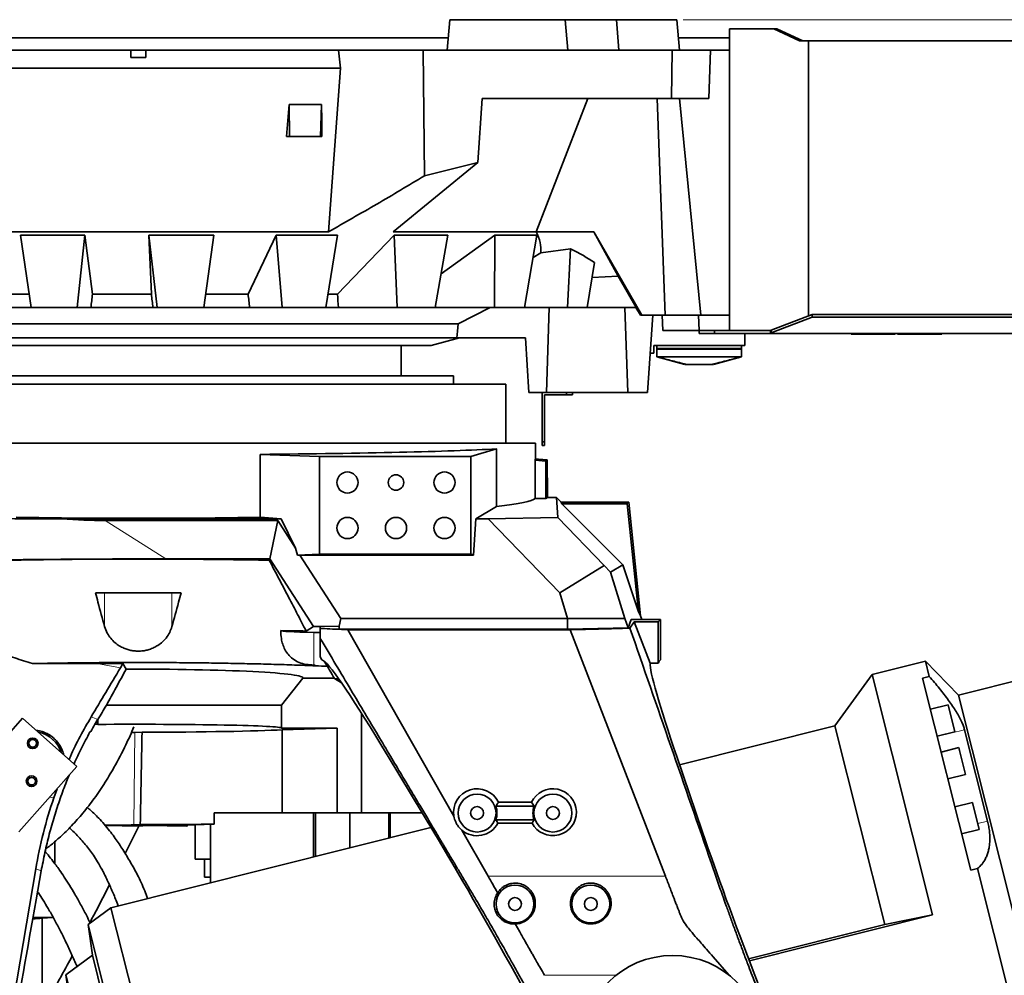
# Model space of a CAD drawing. Header units: millimetres. Extents: x 0 to 11920, y 0 to 8400.
# Tile 55 of 58: x 9025 to 9674, y 6852 to 7482. Entities that reach past the tile are written whole.
import ezdxf

# ---------------------------------------------------------------- set-up
doc = ezdxf.new("R2010")
doc.units = ezdxf.units.MM
doc.header["$LTSCALE"] = 20
doc.styles.add('SLDTEXTSTYLE0', font='TXT', dxfattribs={"width": 0.605})
doc.dimstyles.new('SLDDIMSTYLE0', dxfattribs={"dimtxt": 70, "dimasz": 70, "dimexe": 0, "dimexo": 0.0625, "dimgap": 17.5, "dimtad": 1, "dimdec": 1, "dimrnd": 1e-09, "dimzin": 12, "dimdsep": 46, "dimtxsty": 'SLDTEXTSTYLE0', "dimsah": 1, "dimcen": 0.09, "dimadec": 0, "dimazin": 3, "dimtfac": 1, "dimtofl": 0, "dimtmove": 0, "dimatfit": 3, "dimfxl": 1, "dimfrac": 2, "dimtolj": 1, "dimtzin": 12, "dimarcsym": 0})

# ---------------------------------------------------------------- blocks, each defined once
blk = doc.blocks.new('_D_5')
at = {"color": 7, "linetype": 'Continuous', "lineweight": 0}
for p, q in [((9462.32, 7482.36), (10205.2, 7482.36)), ((10175.2, 7482.36), (10175.2, 5111.36)), ((8991.25, 5111.36), (10205.2, 5111.36))]:
    blk.add_line(p, q, dxfattribs=at)
at = {"color": 7, "linetype": 'Continuous', "lineweight": 18}
for points in [[(10175.2, 7482.36), (10165.2, 7412.36), (10185.2, 7412.36)], [(10175.2, 5111.36), (10185.2, 5181.36), (10165.2, 5181.36)]]:
    blk.add_solid(points, dxfattribs=at)
at = {"color": 7, "linetype": 'Continuous', "lineweight": 18, "insert": (10084.96, 6189.92), "char_height": 70, "attachment_point": 1, "rotation": 90, "style": 'SLDTEXTSTYLE0'}
blk.add_mtext('2371', dxfattribs=at)

msp = doc.modelspace()

# ---------------------------------------------------------------- linework, layer by layer
at = {"color": 7, "linetype": 'Continuous', "lineweight": 35}
for p, q in [((9308.48, 7482.36), (9306.73, 7462.36)), ((9308.48, 7482.36), (9384.48, 7482.36)), ((9384.43, 7482.36), (9418.38, 7482.36)), ((9386.23, 7462.36), (9384.48, 7482.36)), ((9418.38, 7482.36), (9420.04, 7462.36)), ((9418.38, 7482.36), (9458.32, 7482.36)), ((9460.06, 7462.36), (9458.32, 7482.36)), ((9492.97, 7277.36), (9492.97, 7476.36)), ((9494.73, 7476.36), (9492.97, 7476.36)), ((9522.14, 7476.36), (9494.73, 7476.36)), ((9539.11, 7468.36), (9522.14, 7476.36)), ((9522.14, 7476.36), (9524.26, 7476.36)), ((9541.23, 7468.36), (9524.26, 7476.36)), ((8994.97, 7470.46), (9307.44, 7470.46)), ((9459.36, 7470.46), (9492.97, 7470.46)), ((9539.11, 7468.36), (9545.11, 7468.36)), ((9545.11, 7286.99), (9545.11, 7468.36)), ((9545.11, 7468.36), (9694.97, 7468.36)), ((9097.97, 7462.36), (8970.95, 7462.36)), ((9097.97, 7457.36), (9097.97, 7462.36)), ((9097.97, 7462.36), (9107.97, 7462.36)), ((9107.97, 7457.36), (9097.97, 7457.36)), ((9107.97, 7457.36), (9107.97, 7462.36)), ((9234.99, 7462.36), (9107.97, 7462.36)), ((9236.37, 7450.36), (9234.99, 7462.36)), ((9234.99, 7462.36), (9290.83, 7462.36)), ((9290.83, 7462.36), (9291.84, 7379.3)), ((9290.83, 7462.36), (9455.15, 7462.36)), ((9454.68, 7430.36), (9455.15, 7462.36)), ((9455.15, 7462.36), (9480.39, 7462.36)), ((9480.39, 7462.36), (9479.28, 7430.36)), ((9492.97, 7462.36), (9480.39, 7462.36)), ((9236.37, 7450.36), (8969.58, 7450.36)), ((9228.5, 7342.36), (9236.37, 7450.36)), ((9326.85, 7388.15), (9329.76, 7430.36)), ((9454.68, 7430.36), (9329.76, 7430.36)), ((9365.41, 7342.36), (9399.47, 7430.36)), ((9450.47, 7287.36), (9445.28, 7430.36)), ((9479.28, 7430.36), (9454.68, 7430.36)), ((9474.01, 7287.36), (9460.06, 7430.36)), ((9202.59, 7426.32), (9223.87, 7426.32)), ((9202.59, 7426.32), (9202.69, 7405.36)), ((9223.87, 7426.32), (9223.08, 7405.36)), ((9202.69, 7405.36), (9200.75, 7405.36)), ((9223.08, 7405.36), (9202.69, 7405.36)), ((9224.03, 7405.36), (9223.08, 7405.36)), ((9326.85, 7388.15), (9271.05, 7342.36)), ((9291.84, 7379.3), (9326.85, 7388.15)), ((9228.5, 7342.36), (8977.45, 7342.36)), ((9025.34, 7340.17), (9067.68, 7340.17)), ((9025.34, 7340.17), (9032.35, 7292.36)), ((9067.68, 7340.17), (9062.59, 7292.36)), ((9067.68, 7340.17), (9072.77, 7301.35)), ((9109.9, 7340.17), (9152.73, 7340.17)), ((9111.61, 7301.35), (9109.9, 7340.17)), ((9109.9, 7340.17), (9115.54, 7292.36)), ((9152.73, 7340.17), (9146.13, 7292.36)), ((9175.46, 7301.35), (9193.99, 7340.17)), ((9234.38, 7340.17), (9193.99, 7340.17)), ((9193.99, 7340.17), (9197.87, 7292.36)), ((9234.38, 7340.17), (9226.72, 7292.36)), ((9234.38, 7301.35), (9271.87, 7340.17)), ((9365.41, 7342.36), (9271.05, 7342.36)), ((9271.87, 7340.17), (9307.09, 7340.17)), ((9271.87, 7340.17), (9273.73, 7292.36)), ((9307.09, 7340.17), (9298.88, 7292.36)), ((9302.69, 7314.57), (9338.24, 7340.17)), ((9338.24, 7340.17), (9337.96, 7292.36)), ((9338.24, 7340.17), (9365.88, 7340.17)), ((9365.88, 7340.17), (9357.69, 7292.36)), ((9365.41, 7342.36), (9403.5, 7342.36)), ((9435.22, 7287.36), (9403.5, 7342.36)), ((9403.5, 7342.36), (9419.56, 7313.12)), ((9363.36, 7325.48), (9368.46, 7328.45)), ((9388.13, 7331.12), (9368.46, 7328.45)), ((9388.13, 7331.12), (9386.17, 7292.36)), ((9403.89, 7322.09), (9399.15, 7292.36)), ((9419.56, 7313.12), (9402.32, 7312.24)), ((9431.47, 7292.36), (9419.56, 7313.12)), ((9031.02, 7301.35), (9010.09, 7301.35)), ((9111.61, 7301.35), (9072.77, 7301.35)), ((9175.46, 7301.35), (9147.4, 7301.35)), ((9234.38, 7301.35), (9228.24, 7301.35)), ((9032.35, 7292.36), (9009.24, 7292.36)), ((9032.35, 7292.36), (9062.59, 7292.36)), ((9062.59, 7292.36), (9071.73, 7292.36)), ((9112.69, 7292.36), (9071.73, 7292.36)), ((9112.69, 7292.36), (9115.54, 7292.36)), ((9115.54, 7292.36), (9146.13, 7292.36)), ((9176.38, 7292.36), (9146.15, 7292.36)), ((9176.38, 7292.36), (9197.87, 7292.36)), ((9197.87, 7292.36), (9226.72, 7292.36)), ((9235.06, 7292.36), (9226.81, 7292.36)), ((9235.06, 7292.36), (9273.73, 7292.36)), ((9273.73, 7292.36), (9298.88, 7292.36)), ((9298.88, 7292.36), (9337.96, 7292.36)), ((9334.99, 7292.36), (9314.08, 7281.74)), ((9337.96, 7292.36), (9357.69, 7292.36)), ((9357.69, 7292.36), (9386.17, 7292.36)), ((9373.91, 7292.36), (9372.3, 7236.36)), ((9386.17, 7292.36), (9399.15, 7292.36)), ((9431.47, 7292.36), (9399.15, 7292.36)), ((9423.92, 7292.36), (9425.91, 7236.36)), ((9434.15, 7287.36), (9431.26, 7292.36)), ((9435.22, 7287.36), (9434.15, 7287.36)), ((9450.47, 7287.36), (9435.22, 7287.36)), ((9442.35, 7287.36), (9438.91, 7236.36)), ((9448.97, 7277.36), (9448.45, 7287.36)), ((9474.01, 7287.36), (9450.47, 7287.36)), ((9472.97, 7277.36), (9472.45, 7287.36)), ((9492.97, 7287.36), (9474.01, 7287.36)), ((9547.56, 7287.93), (9520.46, 7277.55)), ((9547.56, 7286.12), (9547.56, 7287.93)), ((9694.97, 7287.93), (9547.56, 7287.93)), ((9314.08, 7281.74), (8892.42, 7281.74)), ((9547.56, 7286.12), (9520.46, 7275.74)), ((9694.97, 7286.12), (9547.56, 7286.12)), ((9448.97, 7277.36), (9472.97, 7277.36)), ((9472.97, 7275.36), (9472.97, 7277.36)), ((9482.97, 7277.36), (9472.97, 7277.36)), ((9482.97, 7275.36), (9472.97, 7275.36)), ((9482.97, 7275.36), (9482.97, 7277.36)), ((9519.97, 7277.36), (9482.97, 7277.36)), ((9519.97, 7275.36), (9482.97, 7275.36)), ((9502.97, 7267.36), (9502.97, 7275.36)), ((9520.46, 7277.55), (9519.97, 7277.36)), ((9519.97, 7275.36), (9519.97, 7277.36)), ((9519.97, 7275.36), (9520.22, 7275.36)), ((9734.97, 7275.36), (9520.22, 7275.36)), ((9520.46, 7277.55), (9520.46, 7275.74)), ((9573.14, 7274.86), (9573.14, 7275.36)), ((9596.76, 7274.86), (9573.14, 7274.86)), ((9596.76, 7274.86), (9596.76, 7275.36)), ((9602.23, 7274.86), (9596.76, 7274.86)), ((9602.23, 7274.86), (9602.23, 7275.36)), ((9603.72, 7274.86), (9603.72, 7275.36)), ((9633.1, 7274.86), (9603.72, 7274.86)), ((9633.1, 7274.86), (9633.1, 7275.36)), ((9313.01, 7272.36), (8890.97, 7272.36)), ((9296.2, 7267.36), (9314.97, 7272.36)), ((9358.45, 7272.36), (9313.01, 7272.36)), ((9358.45, 7272.36), (9360.57, 7236.36)), ((8909.74, 7267.36), (9296.2, 7267.36)), ((9276.47, 7247.46), (9276.47, 7267.36)), ((9442.97, 7262.36), (9440.66, 7262.36)), ((9502.97, 7267.36), (9442.97, 7267.36)), ((9442.97, 7267.36), (9442.97, 7262.36)), ((9444.97, 7267.36), (9444.97, 7265.36)), ((9445.11, 7265.36), (9444.97, 7264.86)), ((9444.97, 7265.36), (9500.97, 7265.36)), ((9444.97, 7264.86), (9444.97, 7259.86)), ((9500.97, 7264.86), (9444.97, 7264.86)), ((9500.84, 7265.36), (9500.97, 7264.86)), ((9500.97, 7267.36), (9500.97, 7265.36)), ((9500.97, 7264.86), (9500.97, 7259.86)), ((9444.97, 7259.86), (9463.47, 7254.86)), ((9500.97, 7259.86), (9444.97, 7259.86)), ((9463.73, 7254.86), (9465.07, 7254.86)), ((9470.8, 7254.86), (9465.07, 7254.86)), ((9475.15, 7254.86), (9470.8, 7254.86)), ((9475.15, 7254.86), (9480.87, 7254.86)), ((9482.22, 7254.86), (9480.87, 7254.86)), ((9482.47, 7254.86), (9500.97, 7259.86)), ((9345.47, 7241.96), (8860.47, 7241.96)), ((9310.97, 7247.46), (8894.97, 7247.46)), ((9310.97, 7241.96), (9310.97, 7247.46)), ((9345.47, 7202.96), (9345.47, 7241.96)), ((9360.57, 7236.36), (9372.3, 7236.36)), ((9369.47, 7236.36), (9369.47, 7203.86)), ((9372.3, 7236.36), (9425.91, 7236.36)), ((9385.47, 7234.86), (9385.47, 7236.36)), ((9389.47, 7236.36), (9389.47, 7234.86)), ((9425.91, 7236.36), (9438.91, 7236.36)), ((9370.97, 7234.86), (9370.97, 7203.86)), ((9385.47, 7234.86), (9370.97, 7234.86)), ((9389.47, 7234.86), (9385.47, 7234.86)), ((8840.97, 7202.96), (9364.97, 7202.96)), ((9364.97, 7192.61), (9364.97, 7202.96)), ((9369.47, 7203.86), (9370.97, 7203.86)), ((9369.47, 7201.36), (9369.47, 7203.86)), ((9370.97, 7203.86), (9370.97, 7201.36)), ((9322.41, 7194.1), (9339.18, 7199.11)), ((9339.18, 7199.11), (9339.18, 7161.12)), ((9370.97, 7201.36), (9369.47, 7201.36)), ((9183.49, 7195.55), (9222.47, 7194.1)), ((9183.49, 7154), (9183.49, 7195.55)), ((9322.41, 7194.1), (9222.47, 7194.1)), ((9222.47, 7194.1), (9222.47, 7129.79)), ((9322.41, 7129.79), (9322.41, 7194.1)), ((9364.7, 7166.43), (9364.7, 7191.72)), ((9371.92, 7191.08), (9364.7, 7191.72)), ((9372.76, 7191.85), (9366.97, 7192.35)), ((9371.92, 7191.08), (9372.76, 7191.85)), ((9371.92, 7166.43), (9371.92, 7191.08)), ((9372.76, 7179.96), (9372.76, 7191.85)), ((9372.97, 7179.96), (9372.76, 7179.96)), ((9372.97, 7167.06), (9372.97, 7179.96)), ((9371.92, 7166.43), (9364.7, 7166.43)), ((9371.92, 7166.43), (9372.97, 7167.06)), ((9378.88, 7167.06), (9372.97, 7167.06)), ((9381.97, 7163.96), (9378.88, 7167.06)), ((9379.64, 7153.8), (9378.88, 7167.06)), ((9381.97, 7163.96), (9382.43, 7162.91)), ((9426.47, 7163.96), (9381.97, 7163.96)), ((9425.52, 7162.91), (9426.47, 7163.96)), ((9434.35, 7088.96), (9426.47, 7163.96)), ((9339.18, 7161.12), (9325.56, 7152.96)), ((9422.61, 7122.74), (9382.43, 7162.91)), ((9425.52, 7162.91), (9382.43, 7162.91)), ((9433.01, 7091.64), (9425.52, 7162.91)), ((9052.25, 7152.96), (9197.27, 7152.96)), ((9081.12, 7151.88), (9194.99, 7151.88)), ((9197.27, 7152.96), (9183.49, 7154)), ((9194.99, 7151.88), (9189.84, 7126.58)), ((9206.77, 7133.57), (9194.99, 7151.88)), ((9206.77, 7133.57), (9197.27, 7152.96)), ((9325.56, 7152.96), (9324.1, 7129.12)), ((9325.56, 7152.96), (9333.79, 7152.96)), ((9333.79, 7152.96), (9379.64, 7153.8)), ((9381, 7104.07), (9333.79, 7152.96)), ((9379.64, 7153.8), (9410.2, 7122.15)), ((9206.77, 7133.57), (9208.03, 7129.07)), ((9189.84, 7126.58), (9121.08, 7126.58)), ((9189.84, 7126.58), (9189.33, 7125.67)), ((9218.63, 7081.85), (9189.84, 7126.58)), ((9208.03, 7129.07), (9222.47, 7129.79)), ((9208.03, 7129.07), (9209.64, 7129.12)), ((9209.64, 7129.12), (9236.58, 7087.26)), ((9209.64, 7129.12), (9324.1, 7129.12)), ((9222.47, 7129.79), (9322.41, 7129.79)), ((9322.41, 7129.79), (9324.1, 7129.12)), ((9381, 7104.07), (9410.2, 7122.15)), ((9410.2, 7122.15), (9414.52, 7117.74)), ((9414.52, 7117.74), (9422.61, 7122.74)), ((9433.01, 7091.64), (9422.61, 7122.74)), ((9414.52, 7117.74), (9423.93, 7087.26)), ((9131.18, 7104.26), (9074.77, 7104.26)), ((9386.19, 7087.26), (9381, 7104.07)), ((9236.58, 7087.26), (9235.55, 7082.21)), ((9236.58, 7087.26), (9386.19, 7087.26)), ((9386.19, 7080.2), (9386.19, 7087.26)), ((9423.93, 7087.26), (9386.19, 7087.26)), ((9423.93, 7087.26), (9426.02, 7081.12)), ((9426.02, 7081.12), (9428.02, 7086.54)), ((9447.47, 7086.54), (9428.02, 7086.54)), ((9433.01, 7091.64), (9434.35, 7088.96)), ((9435.16, 7086.54), (9434.35, 7088.96)), ((9447.47, 7086.54), (9445.9, 7084.96)), ((9447.47, 7086.54), (9447.47, 7059.85)), ((9218.63, 7081.85), (9213.65, 7078.97)), ((9222.97, 7081.94), (9218.63, 7081.85)), ((9235.55, 7082.21), (9222.97, 7081.94)), ((9222.97, 7081.94), (9222.97, 7080.74)), ((9235.55, 7080.2), (9222.97, 7080.74)), ((9222.97, 7080.67), (9222.97, 7074.14)), ((9235.55, 7080.2), (9235.55, 7082.21)), ((9386.19, 7080.2), (9235.55, 7080.2)), ((9311.21, 6956.79), (9241.27, 7079.85)), ((9387.95, 7079.85), (9241.27, 7079.85)), ((9386.19, 7080.2), (9426.02, 7081.12)), ((9387.95, 7079.85), (9449.18, 6921.17)), ((9430.09, 7084.96), (9427.27, 7080.85)), ((9430.09, 7084.96), (9440.58, 7057.77)), ((9445.9, 7084.96), (9430.09, 7084.96)), ((9445.9, 7084.96), (9445.9, 7057.77)), ((9836.46, 7085.11), (9643.91, 7036.75)), ((9222.97, 7061.9), (9222.97, 7074.14)), ((9224.11, 7059.85), (9222.97, 7061.9)), ((9225.61, 7058.97), (9224.11, 7059.85)), ((9447.47, 7059.85), (9446.59, 7058.97)), ((9092.89, 7057.49), (9075.74, 7057.48)), ((9092.89, 7057.49), (9091.17, 7054.63)), ((9094.98, 7053.78), (9092.89, 7057.49)), ((9218.88, 7056.52), (9219.76, 7056.52)), ((9219.76, 7056.52), (9219.72, 7056.01)), ((9219.72, 7056.01), (9219.76, 7056.05)), ((9219.76, 7056.05), (9219.76, 7056.52)), ((9445.9, 7057.77), (9440.58, 7057.77)), ((9622.21, 7059.14), (9587.14, 7050.33)), ((9643.91, 7036.75), (9622.21, 7059.14)), ((9624.77, 7048.96), (9622.21, 7059.14)), ((9197.47, 7029.96), (9211.56, 7047.86)), ((9211.56, 7047.86), (9232.24, 7047.86)), ((9237, 7044.85), (9232.42, 7047.55)), ((9587.14, 7050.33), (9562.51, 7016.3)), ((9626.97, 6891.75), (9587.14, 7050.33)), ((9620.31, 7047.84), (9624.77, 7048.96)), ((9620.31, 7047.84), (9652.12, 6921.17)), ((9731.12, 6689.53), (9643.91, 7036.75)), ((9081.94, 7029.96), (9197.47, 7029.96)), ((9197.47, 7014.96), (9197.47, 7029.96)), ((9637.1, 7030.26), (9625.46, 7027.34)), ((9641.55, 7012.54), (9637.1, 7030.26)), ((9026.71, 7021.47), (8988.33, 6978.35)), ((9062.56, 6989.56), (9026.71, 7021.47)), ((9250.29, 7024.6), (9250.29, 6958.96)), ((9076.11, 7017.43), (9074.36, 7017.4)), ((9076.32, 7020.46), (9076.11, 7020.46)), ((9076.11, 7017.43), (9076.11, 7020.46)), ((9076.32, 7017.34), (9076.11, 7017.43)), ((9076.38, 7020.56), (9076.32, 7020.46)), ((9076.32, 7017.34), (9076.32, 7020.46)), ((9234.22, 7014.96), (9197.47, 7014.96)), ((9234.22, 7014.96), (9197.93, 7013.79)), ((9234.22, 7014.96), (9234.22, 6958.96)), ((9562.51, 7016.3), (9460.07, 6990.57)), ((9595.41, 6885.34), (9562.51, 7016.3)), ((9105.46, 7012.22), (9100.77, 7012.04)), ((9197.93, 7013.79), (9197.93, 6958.96)), ((9629.91, 7009.62), (9641.55, 7012.54)), ((9648.03, 7013.82), (9663.16, 6953.58)), ((9644.19, 7002.02), (9632.55, 6999.1)), ((9644.65, 7000.2), (9644.19, 7002.02)), ((9297.9, 6946.25), (9267.8, 6996.19)), ((9458.16, 6996.19), (9475.16, 6946.25)), ((9648.64, 6984.3), (9644.65, 7000.2)), ((9062.56, 6989.56), (9024.18, 6946.44)), ((9637, 6981.38), (9648.64, 6984.3)), ((9049.44, 6974.82), (9047.26, 6968.94)), ((9364.14, 6963.35), (9338.81, 6963.35)), ((9340.51, 6965.96), (9362.43, 6965.96)), ((9653.29, 6965.79), (9641.65, 6962.87)), ((9657.74, 6948.07), (9653.29, 6965.79)), ((9153.06, 6958.96), (9184.57, 6958.96)), ((9153.06, 6958.96), (9153.06, 6951.55)), ((9184.57, 6958.96), (9197.93, 6958.96)), ((9197.93, 6958.96), (9234.22, 6958.96)), ((9218.56, 6929.91), (9218.56, 6958.96)), ((9219.81, 6958.96), (9219.81, 6930.22)), ((9234.22, 6958.96), (9250.29, 6958.96)), ((9242.53, 6958.96), (9242.53, 6935.93)), ((9250.29, 6958.96), (9290.24, 6958.96)), ((9268.18, 6942.37), (9268.18, 6958.96)), ((9269.19, 6942.62), (9269.19, 6958.96)), ((9081.17, 6950.68), (9103.32, 6950.1)), ((9296.02, 6949.36), (9084.98, 6896.35)), ((9103.32, 6950.1), (9094.37, 6932.14)), ((9100.11, 6951.06), (9104.33, 6951.22)), ((9103.32, 6950.1), (9108.88, 6950.72)), ((9108.88, 6950.72), (9135.24, 6950.16)), ((9133.64, 6950.55), (9135.24, 6950.16)), ((9135.24, 6950.16), (9135.24, 6950.9)), ((9153.06, 6951.55), (9140.16, 6951.13)), ((9140.42, 6951.14), (9140.42, 6928.46)), ((9150.59, 6912.83), (9150.59, 6951.47)), ((9338.81, 6954.35), (9364.14, 6954.35)), ((9362.75, 6952.25), (9340.2, 6952.25)), ((9333.67, 6917.28), (9316.41, 6947.64)), ((9646.1, 6945.15), (9657.74, 6948.07)), ((9047.9, 6925.53), (9047.9, 6940)), ((9150.59, 6928.46), (9140.42, 6928.46)), ((9146.57, 6928.46), (9146.57, 6916.46)), ((9035.37, 6922), (9019.27, 6826.82)), ((9333.72, 6917.19), (9333.67, 6917.28)), ((9449.18, 6921.17), (9450.7, 6917.23)), ((9450.7, 6917.23), (9450.71, 6917.19)), ((9656.59, 6922.29), (9652.12, 6921.17)), ((9688.21, 6796.39), (9656.59, 6922.29)), ((9150.59, 6916.46), (9146.57, 6916.46)), ((9084.98, 6896.35), (9069.88, 6885.34)), ((9172.2, 6549.14), (9084.98, 6896.35)), ((9626.97, 6891.75), (9506.05, 6861.38)), ((9595.41, 6885.34), (9626.97, 6891.75)), ((9033.53, 6889.96), (9046.88, 6889.96)), ((9039.66, 6889.39), (9046.92, 6889.9)), ((9039.66, 6828.8), (9039.66, 6889.39)), ((9069.88, 6885.34), (9072.78, 6864.98)), ((9153.69, 6551.71), (9069.88, 6885.34)), ((9351.61, 6885.72), (9354.63, 6880.41)), ((9505.52, 6862.76), (9595.41, 6885.34)), ((9072.78, 6864.98), (9055.17, 6852.14)), ((9146.62, 6571.03), (9072.78, 6864.98)), ((9492.62, 6852.02), (9482.22, 6863.95)), ((9055.17, 6852.14), (9060.04, 6817.92)), ((9125.03, 6574.02), (9055.17, 6852.14)), ((9492.77, 6851.85), (9492.62, 6852.02)), ((9396.42, 6772.12), (9352.23, 6851.85)), ((9370.86, 6851.85), (9370.9, 6851.78)), ((9509.71, 6851.85), (9518.46, 6829.16))]:
    msp.add_line(p, q, dxfattribs=at)
at = {"color": 8, "linetype": 'Continuous', "lineweight": 18}
for p, q in [((9081.12, 7151.88), (9121.08, 7126.58)), ((9080.76, 7081.88), (9080.76, 7104.26)), ((9125.19, 7081.88), (9125.19, 7104.26)), ((9218.88, 7056.52), (9218.88, 7078.07)), ((9075.74, 7057.48), (9091.17, 7054.63)), ((9071.87, 7022.27), (9076.38, 7020.56)), ((9100.77, 7012.04), (9100.11, 6951.06)), ((9648.03, 7013.82), (9629.99, 7009.29)), ((9047.26, 6968.94), (9044.64, 6969.42)), ((9069.7, 6962.24), (9069.71, 6963.08)), ((9133.64, 6950.55), (9133.64, 6950.72)), ((9663.16, 6953.58), (9656.76, 6951.98)), ((9038.96, 6920.63), (9035.37, 6922)), ((9336.03, 6917.19), (9333.72, 6917.19)), ((9423.43, 6917.19), (9336.03, 6917.19)), ((9450.71, 6917.19), (9423.43, 6917.19)), ((9418.17, 6851.85), (9370.86, 6851.85))]:
    msp.add_line(p, q, dxfattribs=at)
at = {"color": 7, "linetype": 'Continuous', "lineweight": 35, "flags": 128}
for points in [[(9200.75, 7405.36), (9201.67, 7415.84), (9202.59, 7426.32)], [(9223.87, 7426.32), (9223.95, 7415.84), (9224.03, 7405.36)], [(9314.08, 7281.74), (9313.53, 7276.93), (9313.01, 7272.36)]]:
    msp.add_lwpolyline(points, dxfattribs=at)
at = {"color": 7, "linetype": 'Continuous', "lineweight": 35}
for centre, radius in [((9240.97, 7176.96), 7), ((9304.97, 7176.96), 7), ((9272.97, 7176.96), 5.1), ((9240.97, 7146.96), 7), ((9272.97, 7146.96), 7), ((9304.97, 7146.96), 7), ((9033.34, 7004.86), 3.5), ((9033.34, 7004.86), 2.5), ((9032.61, 6979.87), 3.5), ((9032.61, 6979.87), 2.5), ((9326.47, 6958.85), 12.5), ((9376.47, 6958.85), 12.5), ((9326.47, 6958.85), 4.25), ((9376.47, 6958.85), 4.25), ((9351.47, 6898.85), 12.5), ((9401.47, 6898.85), 12.5), ((9351.47, 6898.85), 4.25), ((9401.47, 6898.85), 4.25), ((9455.47, 6804.85), 60)]:
    msp.add_circle(centre, radius, dxfattribs=at)
for centre, radius, start, end in [((9032.97, 6992.36), 20.26, 18.48911, 78.17033), ((9326.47, 6958.85), 13.13, 339.95516, 20.04484), ((9376.47, 6958.85), 13.13, 159.95516, 200.04484)]:
    msp.add_arc(centre, radius, start, end, dxfattribs=at)
for centre, major_axis, ratio, start_param, end_param in [((9102.97, 7330.61), (265.6, 0), 0.287914, 6.254863, 6.437459), ((9102.97, 7294.82), (320.15, 0), 0.249445, 0.348431, 0.471899), ((9231.13, 8344.55), (300.32, 2465.12), 0.013808, 2.009432, 2.01346), ((8973.88, 8344.55), (-302.45, 2465.13), 0.004295, 4.270881, 4.274909), ((8979.59, 8344.55), (-289.37, 2465.11), 0.03248, 4.267595, 4.271623), ((8993.71, 8344.55), (-256.87, 2465.08), 0.058617, 4.2653, 4.269327), ((9102.97, 7202.08), (262, 0), 0.026186, 5.024745, 5.835702), ((9102.97, 7215.67), (261.99, -23.1), 0.087151, 6.245051, 6.285165), ((9366.97, 7192.57), (2.5, -0.22), 0.087151, 3.789931, 4.720072), ((9102.97, 7167.06), (262, 0), 0.052408, 5.835702, 6.237368), ((9067.88, 7160.26), (261.96, -0.32), 0.027981, 4.495402, 4.652689), ((9102.97, 7167.06), (262, 0), 0.052408, 4.400033, 5.024745), ((8765.35, 7351.83), (407.64, -167.02), 0.269623, 5.597188, 5.701173), ((9132.67, 7119.24), (261.96, -0.32), 0.027981, 1.61508, 2.154108), ((9250.97, 7079.21), (54, 0), 0.026186, 3.140691, 4.075898), ((9102.97, 7073.96), (195, 0), 0.026186, 0.907505, 0.934305), ((9193.32, 7039.67), (1871.15, -0.92), 0.00951, 1.633678, 1.656451), ((9112.01, 7054.71), (187.29, 311.06), 0.049067, 1.600596, 1.704757), ((9102.97, 7048.1), (108.67, 0), 0.052452, 6.241946, 7.927595), ((9102.97, 7047.86), (195, 0), 0.052408, 0.876929, 0.928679), ((9319.18, 6889.2), (-94.46, 169.94), 0.045807, 5.367612, 6.20537), ((9102.91, 7299.47), (-212.78, 384.91), 0.025354, 2.232246, 2.270182), ((9506.87, 6889.2), (-65.77, 169.97), 0.048877, 0.110733, 0.871208), ((9447.05, 6889.2), (0, 170), 0.052408, 0.05236, 0.129643), ((9102.91, 7038.69), (213, 0), 0.052408, 0.900727, 0.917245), ((9102.97, 7055.59), (94.4, 157.55), 0.026938, 1.750308, 1.811114), ((9326.58, 6868.76), (50.75, 295.99), 0.971424, 1.217575, 1.236044), ((9326.58, 6868.76), (50.75, 295.99), 0.971424, 1.205795, 1.217575), ((9102.97, 7014.96), (94.5, 0), 0.026186, 0, 1.856687), ((9171.85, 6927.36), (446.1, 137.55), 0.240406, 1.72264, 1.724084), ((9084.38, 7012.34), (20, 0), 0.026179, 5.495954, 5.672237), ((9102.97, 2868.02), (86.03, 6992.46), 0.00861, 0.936537, 0.947326), ((9102.97, 7014.96), (105, 0), 0.026186, 4.73605, 5.842125), ((9326.47, 6959.42), (0, 15.5), 0.999326, 5.147987, 8.024471), ((9376.47, 6959.42), (0, 15.5), 0.999326, 2.052032, 7.418384), ((9330.74, 6867.19), (-161.07, 256.7), 0.984106, 0.673604, 0.834928), ((9083.72, 6951.36), (20, 0), 0.026179, 4.576657, 5.672237), ((9102.97, 6953.96), (105, 0), 0.026186, 4.725261, 5.209625), ((9163.48, 6950.64), (30, 0), 0.026186, 2.460914, 3.246312), ((9326.47, 6959.42), (0, 15.5), 0.999326, 2.434549, 4.231153), ((9343.24, 6851.85), (-83.35, 149.95), 0.045807, 4.686933, 5.367612), ((9518.13, 6851.85), (-58.03, 149.97), 0.048877, 0.871208, 1.551887), ((9102.97, 7242.6), (104.86, 568.26), 0.00951, 2.174893, 2.612408), ((9102.97, 6883.53), (105, 0), 0.069927, 2.218072, 2.295582)]:
    msp.add_ellipse(centre, major_axis=major_axis, ratio=ratio, start_param=start_param, end_param=end_param, dxfattribs=at)
for points, knots in [([(9228.5, 7342.36), (9239.09, 7348.43), (9260.27, 7360.57), (9281.32, 7373.05), (9291.84, 7379.3)], [0, 0, 0, 0, 0.49998, 1, 1, 1, 1]), ([(9520.46, 7275.74), (9520.42, 7275.68), (9520.34, 7275.55), (9520.26, 7275.43), (9520.22, 7275.36)], [0, 0, 0, 0, 0.502645, 1, 1, 1, 1]), ([(9444.97, 7259.86), (9448.03, 7259.09), (9454.14, 7257.54), (9460.84, 7255.8), (9464.49, 7254.99), (9465.07, 7254.86)], [0, 0, 0, 0, 0.456487, 0.912979, 1, 1, 1, 1]), ([(9500.97, 7259.86), (9497.92, 7259.09), (9491.8, 7257.54), (9485.11, 7255.8), (9481.46, 7254.99), (9480.87, 7254.86)], [0, 0, 0, 0, 0.456487, 0.912979, 1, 1, 1, 1]), ([(8988.47, 7125.03), (8991.47, 7125.11), (8997.48, 7125.26), (9006.72, 7125.47), (9016.11, 7125.66), (9025.73, 7125.83), (9035.53, 7125.98), (9045.53, 7126.12), (9055.64, 7126.23), (9065.92, 7126.32), (9076.33, 7126.39), (9086.88, 7126.43), (9097.48, 7126.46), (9108.19, 7126.46), (9118.97, 7126.43), (9129.82, 7126.39), (9140.66, 7126.31), (9151.07, 7126.22), (9161.03, 7126.11), (9170.55, 7125.98), (9180.01, 7125.84), (9186.22, 7125.72), (9189.33, 7125.67)], [0, 0, 0, 0, 0.048436, 0.096947, 0.1456855, 0.1945004, 0.2441881, 0.2939569, 0.3439716, 0.3940689, 0.4450697, 0.4961581, 0.5475128, 0.5989569, 0.6514275, 0.7039935, 0.7568497, 0.8098035, 0.8571757, 0.9046181, 0.9522733, 1, 1, 1, 1]), ([(9189.33, 7125.67), (9191.55, 7121.49), (9195.99, 7113.13), (9202.23, 7101.21), (9208.18, 7089.73), (9211.83, 7082.56), (9213.65, 7078.97)], [0, 0, 0, 0, 0.248877, 0.498184, 0.748851, 1, 1, 1, 1]), ([(9080.76, 7081.88), (9079.29, 7087.19), (9077.26, 7094.51), (9075.31, 7102.15), (9074.77, 7104.26)], [0, 0, 0, 0, 0.724381, 1, 1, 1, 1]), ([(9131.18, 7104.26), (9130.64, 7102.15), (9128.69, 7094.51), (9126.66, 7087.19), (9125.19, 7081.88)], [0, 0, 0, 0, 0.275619, 1, 1, 1, 1]), ([(9125.19, 7081.88), (9124.75, 7080.59), (9123.85, 7077.99), (9121.65, 7074.61), (9118.99, 7071.74), (9116.26, 7069.62), (9113.3, 7067.96), (9110.44, 7066.82), (9107.49, 7066.07), (9104.59, 7065.7), (9101.62, 7065.68), (9098.74, 7066.02), (9096, 7066.68), (9093.19, 7067.71), (9090.35, 7069.19), (9087.36, 7071.37), (9084.66, 7074.14), (9082.22, 7077.72), (9081.28, 7080.4), (9080.76, 7081.88)], [0, 0, 0, 0, 0.082483, 0.166904, 0.229566, 0.293697, 0.342758, 0.393083, 0.434624, 0.477326, 0.518896, 0.561782, 0.601839, 0.642847, 0.697857, 0.754451, 0.828665, 0.904981, 1, 1, 1, 1]), ([(9241.27, 7079.85), (9238.48, 7079.98), (9233.34, 7080.2), (9227.25, 7080.48), (9223.95, 7080.62), (9222.97, 7080.67)], [0, 0, 0, 0, 0.455791, 0.838247, 1, 1, 1, 1]), ([(9427.27, 7080.85), (9424.06, 7080.76), (9417.63, 7080.57), (9407.83, 7080.31), (9397.95, 7080.07), (9391.28, 7079.93), (9387.95, 7079.85)], [0, 0, 0, 0, 0.252916, 0.505831, 0.752755, 1, 1, 1, 1]), ([(9514.2, 6835.42), (9512.67, 6839.36), (9509.63, 6847.23), (9505.56, 6857.81), (9502.04, 6867.08), (9499.06, 6875.03), (9496.18, 6882.81), (9493.41, 6890.4), (9490.77, 6897.74), (9487.82, 6906.09), (9484.64, 6915.26), (9464.48, 6973.58), (9445.27, 7028.95), (9427.27, 7080.85)], [0, 0, 0, 0, 0.042237, 0.084441, 0.113133, 0.141866, 0.170554, 0.198936, 0.227362, 0.255743, 0.299661, 0.3436, 1, 1, 1, 1]), ([(9196.97, 7079.21), (9199.8, 7079.17), (9205.46, 7079.1), (9210.92, 7079.02), (9213.65, 7078.97)], [0, 0, 0, 0, 0.499516, 1, 1, 1, 1]), ([(9196.97, 7079.21), (9197.05, 7077.44), (9197.17, 7074.3), (9198.19, 7070.16), (9199.63, 7066.67), (9201.8, 7063.36), (9204.87, 7060.42), (9208.9, 7058.17), (9213.58, 7056.79), (9217.11, 7056.61), (9218.88, 7056.52)], [0, 0, 0, 0, 0.149775, 0.264371, 0.379204, 0.493643, 0.626975, 0.760161, 0.88011, 1, 1, 1, 1]), ([(9222.97, 7074.14), (9226.44, 7068.32), (9233.19, 7057), (9243.03, 7040.5), (9252.29, 7024.98), (9260.97, 7010.42), (9269.07, 6996.82), (9276.33, 6984.65), (9282.79, 6973.81), (9288.49, 6964.25), (9293.22, 6956.32), (9297.06, 6949.89), (9299.36, 6946.03), (9300.8, 6943.61), (9301.44, 6942.53), (9302.08, 6941.47), (9302.7, 6940.42), (9303.32, 6939.39), (9303.92, 6938.38), (9305.75, 6935.32), (9308.8, 6930.2), (9313.04, 6923.09), (9317.37, 6915.82), (9321.63, 6908.69), (9326.35, 6900.73), (9331.55, 6891.83), (9337.35, 6881.78), (9343.27, 6871.39), (9348.7, 6861.75), (9353.55, 6853.04), (9357.98, 6845.04), (9362.94, 6836.1), (9366.66, 6829.38), (9369, 6825.17), (9369.57, 6824.13), (9370.15, 6823.1), (9370.72, 6822.06), (9371.3, 6821.02), (9371.87, 6819.98), (9372.45, 6818.95), (9372.98, 6817.99), (9373.57, 6816.92), (9374.36, 6815.5), (9375.52, 6813.4), (9377.08, 6810.59), (9378.48, 6808.05), (9379.63, 6805.99), (9380.41, 6804.59), (9381.22, 6803.11), (9382.08, 6801.56), (9382.99, 6799.93), (9383.93, 6798.23), (9388.53, 6789.92), (9392.82, 6782.18), (9396.78, 6775.04)], [0, 0, 0, 0, 0.062209, 0.120973, 0.176292, 0.228165, 0.276592, 0.321575, 0.358309, 0.392376, 0.423774, 0.443036, 0.461135, 0.465038, 0.468883, 0.472669, 0.476397, 0.480066, 0.483676, 0.487228, 0.512786, 0.538343, 0.563254, 0.590392, 0.614926, 0.646691, 0.678588, 0.710811, 0.742984, 0.766155, 0.789278, 0.814912, 0.846582, 0.849693, 0.852803, 0.855914, 0.859024, 0.862135, 0.865245, 0.868356, 0.871466, 0.873885, 0.877907, 0.884317, 0.89274, 0.903174, 0.907141, 0.911336, 0.915759, 0.92041, 0.92529, 0.930397, 0.935733, 1, 1, 1, 1]), ([(9009.9, 7065.47), (9013.74, 7064.01), (9021.44, 7061.1), (9029.31, 7058.68), (9033.25, 7057.47)], [0, 0, 0, 0, 0.4995452, 1, 1, 1, 1]), ([(9033.25, 7057.47), (9033.32, 7057.48), (9037.67, 7057.57), (9046.44, 7057.74), (9059.9, 7057.93), (9073.75, 7058.08), (9088.22, 7058.17), (9103.18, 7058.2), (9118.63, 7058.17), (9134.15, 7058.06), (9149.41, 7057.89), (9164.24, 7057.65), (9178.59, 7057.35), (9192.58, 7056.99), (9203.99, 7056.62), (9212.99, 7056.29), (9217.47, 7056.1), (9219.72, 7056.01)], [0, 0, 0, 0, 0.0011878, 0.071109, 0.1414282, 0.2129913, 0.2849814, 0.3621149, 0.4397843, 0.5191437, 0.599087, 0.6762034, 0.7538547, 0.8331923, 0.9131122, 0.9565089, 1, 1, 1, 1]), ([(9081.94, 7029.96), (9084.07, 7033.87), (9088.33, 7041.69), (9092.76, 7049.75), (9094.98, 7053.78)], [0, 0, 0, 0, 0.499772, 1, 1, 1, 1]), ([(9624.77, 7048.96), (9625.9, 7047.64), (9628.18, 7045), (9631.45, 7041.04), (9634.58, 7037.09), (9637.5, 7033.2), (9640.16, 7029.43), (9642.53, 7025.77), (9644.6, 7022.22), (9646.19, 7019.03), (9647.35, 7016.21), (9647.8, 7014.62), (9648.03, 7013.82)], [0, 0, 0, 0, 0.101308, 0.202608, 0.306474, 0.410326, 0.511816, 0.613291, 0.718777, 0.824247, 0.911743, 1, 1, 1, 1]), ([(9071.87, 7022.27), (9069.44, 7018.01), (9064.57, 7009.46), (9059.8, 7000.04), (9057.61, 6994.9), (9057.32, 6994.22)], [0, 0, 0, 0, 0.463725, 0.929483, 1, 1, 1, 1]), ([(9041.95, 6935.18), (9042.91, 6935.9), (9045.92, 6938.18), (9051.34, 6942.87), (9058.32, 6949.58), (9065.8, 6957.88), (9073.23, 6967.35), (9080.37, 6977.77), (9087.7, 6989.97), (9094.39, 7002.6), (9098.41, 7011.74), (9100.14, 7015.67)], [0, 0, 0, 0, 0.0357527, 0.1127216, 0.2138733, 0.3248999, 0.4462623, 0.5734261, 0.7017332, 0.8715274, 1, 1, 1, 1]), ([(9035.77, 7013.41), (9036.44, 7013.33), (9038.29, 7013.11), (9041.2, 7012.1), (9044.63, 7010.36), (9047.7, 7007.97), (9050.28, 7005.05), (9052.16, 7001.96), (9053.32, 6999.38), (9053.64, 6997.82), (9053.72, 6997.43)], [0, 0, 0, 0, 0.078217, 0.217357, 0.3565, 0.527017, 0.669119, 0.811232, 0.953235, 1, 1, 1, 1]), ([(9071.06, 7012.35), (9069.17, 7008.81), (9065.47, 7001.88), (9062.21, 6994.77), (9060.62, 6991.29)], [0, 0, 0, 0, 0.510784, 1, 1, 1, 1]), ([(9057.46, 6983.83), (9056.87, 6982.46), (9054.71, 6977.39), (9051.42, 6968.38), (9047.58, 6956.78), (9044.22, 6944.91), (9041.29, 6932.88), (9039.74, 6924.71), (9038.96, 6920.63)], [0, 0, 0, 0, 0.067732, 0.250846, 0.437488, 0.624128, 0.812067, 1, 1, 1, 1]), ([(9109.14, 6902.42), (9108.51, 6904.15), (9107.19, 6907.83), (9104.94, 6912.97), (9102.6, 6917.79), (9100.23, 6922.23), (9097.8, 6926.49), (9095.35, 6930.59), (9092.89, 6934.55), (9090.34, 6938.46), (9087.72, 6942.28), (9084.79, 6946.28), (9081.47, 6950.42), (9076.95, 6955.48), (9072.96, 6959.6), (9069.9, 6962.08), (9069.3, 6962.56)], [0, 0, 0, 0, 0.07361, 0.156655, 0.234831, 0.306, 0.374243, 0.442613, 0.511466, 0.573664, 0.635903, 0.704055, 0.778976, 0.850412, 0.970755, 1, 1, 1, 1]), ([(9340.51, 6965.96), (9340.19, 6965.44), (9339.65, 6964.57), (9339.05, 6963.7), (9338.81, 6963.35)], [0, 0, 0, 0, 0.599954, 1, 1, 1, 1]), ([(9364.14, 6963.35), (9363.84, 6963.79), (9363.25, 6964.66), (9362.7, 6965.53), (9362.43, 6965.96)], [0, 0, 0, 0, 0.500545, 1, 1, 1, 1]), ([(9311.21, 6956.79), (9311.34, 6956.12), (9311.6, 6954.76), (9312.39, 6952.73), (9313.51, 6950.72), (9314.91, 6948.97), (9315.94, 6948.06), (9316.41, 6947.64)], [0, 0, 0, 0, 0.1701412, 0.3452311, 0.57222, 0.805741, 1, 1, 1, 1]), ([(9338.81, 6954.35), (9339.11, 6953.92), (9339.59, 6953.22), (9340.03, 6952.52), (9340.2, 6952.25)], [0, 0, 0, 0, 0.620229, 1, 1, 1, 1]), ([(9362.75, 6952.25), (9363.07, 6952.76), (9363.52, 6953.46), (9364, 6954.16), (9364.14, 6954.35)], [0, 0, 0, 0, 0.719637, 1, 1, 1, 1]), ([(9663.16, 6953.58), (9663.45, 6952.36), (9664.01, 6949.9), (9664.51, 6946.33), (9664.74, 6942.88), (9664.67, 6939.62), (9664.34, 6936.6), (9663.76, 6933.8), (9662.95, 6931.2), (9661.63, 6928.2), (9659.62, 6925.01), (9657.6, 6923.2), (9656.59, 6922.29)], [0, 0, 0, 0, 0.084629, 0.169261, 0.256691, 0.344128, 0.428667, 0.513214, 0.599836, 0.686464, 0.842091, 1, 1, 1, 1]), ([(9057.61, 6949.05), (9059.08, 6947.67), (9061.73, 6945.18), (9065.12, 6941.48), (9068.09, 6938.02), (9070.83, 6934.54), (9073.52, 6930.8), (9076.31, 6926.49), (9078.57, 6922.51), (9080.2, 6919.38), (9081.17, 6917.44), (9081.92, 6915.9), (9082.64, 6914.39), (9083.51, 6912.5), (9084.68, 6909.91), (9086.09, 6906.7), (9087.66, 6903), (9088.95, 6899.9), (9089.63, 6898.05), (9089.81, 6897.57)], [0, 0, 0, 0, 0.096465, 0.174215, 0.245951, 0.320499, 0.39532, 0.482387, 0.578695, 0.620167, 0.658459, 0.687006, 0.705924, 0.739366, 0.783536, 0.838226, 0.90315, 0.974902, 1, 1, 1, 1]), ([(9071.28, 6886.36), (9070.44, 6888.04), (9068.41, 6892.12), (9065.05, 6898.44), (9061.32, 6905.08), (9057.73, 6911.1), (9054.35, 6916.41), (9051.38, 6920.78), (9048.62, 6924.62), (9045.81, 6928.3), (9043.42, 6931.3), (9041.89, 6933.06), (9041.54, 6933.46)], [0, 0, 0, 0, 0.103591, 0.252437, 0.391817, 0.518184, 0.630721, 0.729189, 0.800022, 0.880622, 0.972371, 1, 1, 1, 1]), ([(9333.72, 6917.19), (9334.73, 6915.42), (9336.77, 6911.82), (9338.91, 6908.06), (9340, 6906.14)], [0, 0, 0, 0, 0.4896979, 1, 1, 1, 1]), ([(9450.71, 6917.19), (9451.18, 6915.98), (9452.12, 6913.54), (9453.58, 6909.75), (9455.02, 6906.02), (9456.22, 6902.91), (9457.23, 6900.31), (9458.18, 6897.87), (9459.14, 6895.36), (9460.03, 6893.02), (9460.87, 6890.99), (9462.25, 6888.11), (9464.27, 6884.74), (9467.65, 6880.59), (9470.96, 6876.85), (9474.52, 6872.76), (9478.11, 6868.66), (9480.76, 6865.62), (9482.22, 6863.95)], [0, 0, 0, 0, 0.06918, 0.139649, 0.211411, 0.273009, 0.306331, 0.349406, 0.401127, 0.436968, 0.469769, 0.505735, 0.588138, 0.652614, 0.752472, 0.817197, 0.899706, 1, 1, 1, 1]), ([(9083.96, 6911.5), (9080.09, 6903.87), (9075.86, 6895.53), (9071.49, 6887.36), (9071.13, 6886.67)], [0, 0, 0, 0, 0.916086, 1, 1, 1, 1]), ([(9340, 6906.14), (9340.03, 6906.19), (9340.5, 6906.96), (9341.57, 6908.37), (9343.37, 6909.99), (9345.29, 6911.18), (9347.24, 6912.01), (9349.33, 6912.53), (9352.07, 6912.75), (9355.39, 6912.25), (9358.54, 6910.77), (9360.85, 6908.91), (9362.49, 6906.97), (9363.71, 6904.84), (9364.52, 6902.54), (9364.92, 6900.1), (9364.86, 6897.57), (9364.32, 6895.07), (9363.32, 6892.72), (9361.94, 6890.64), (9360.22, 6888.89), (9358.31, 6887.51), (9356.21, 6886.53), (9353.98, 6885.87), (9352.41, 6885.77), (9351.61, 6885.72)], [0, 0, 0, 0, 0.003176, 0.05088, 0.098545, 0.135407, 0.172244, 0.209291, 0.246322, 0.312558, 0.378339, 0.427401, 0.473443, 0.519507, 0.565465, 0.611421, 0.65916, 0.706879, 0.752388, 0.797876, 0.83959, 0.881291, 0.920062, 0.958828, 1, 1, 1, 1]), ([(9411.24, 6908.39), (9410.73, 6908.89), (9409.71, 6909.89), (9407.86, 6911.08), (9405.8, 6911.99), (9403.64, 6912.53), (9401.5, 6912.69), (9398.85, 6912.5), (9395.7, 6911.53), (9392.99, 6909.74), (9391.14, 6907.84), (9389.88, 6906.05), (9388.89, 6904.01), (9388.23, 6901.69), (9387.99, 6899.21), (9388.22, 6896.68), (9388.93, 6894.21), (9390.07, 6891.95), (9391.6, 6889.98), (9393.37, 6888.36), (9395.38, 6887.12), (9397.49, 6886.26), (9399.68, 6885.78), (9401.87, 6885.66), (9404.04, 6885.91), (9406.12, 6886.49), (9408.06, 6887.39), (9409.84, 6888.59), (9411.4, 6890.05), (9412.73, 6891.76), (9413.76, 6893.66), (9414.5, 6895.76), (9414.88, 6897.96), (9414.9, 6900.28), (9414.51, 6902.61), (9413.72, 6904.79), (9412.64, 6906.75), (9411.71, 6907.84), (9411.24, 6908.39)], [0, 0, 0, 0, 0.025946, 0.051876, 0.077981, 0.104066, 0.127265, 0.150464, 0.193342, 0.238632, 0.264428, 0.290234, 0.319619, 0.349007, 0.380474, 0.41193, 0.442689, 0.473432, 0.501789, 0.530134, 0.556273, 0.582407, 0.607228, 0.632049, 0.656325, 0.680603, 0.704904, 0.72921, 0.754071, 0.778939, 0.804981, 0.831031, 0.858918, 0.886813, 0.916903, 0.946994, 0.973501, 1, 1, 1, 1]), ([(9036.55, 6907.05), (9036.73, 6906.8), (9037.99, 6904.95), (9040.35, 6901.19), (9043.77, 6895.54), (9047.38, 6889.14), (9051.14, 6882.09), (9054.92, 6874.53), (9058.57, 6866.75), (9061.12, 6861.07), (9062.45, 6858.04), (9062.65, 6857.59)], [0, 0, 0, 0, 0.015488, 0.113815, 0.228298, 0.358684, 0.500991, 0.654929, 0.817027, 0.973001, 1, 1, 1, 1]), ([(9340, 6906.14), (9339.42, 6905.14), (9338.53, 6903.61), (9337.9, 6901.1), (9337.64, 6898.57), (9338, 6895.51), (9339.3, 6892.31), (9341.05, 6889.94), (9342.97, 6888.24), (9345.03, 6886.96), (9347.4, 6886.06), (9349.68, 6885.67), (9351.08, 6885.71), (9351.61, 6885.72)], [0, 0, 0, 0, 0.118044, 0.179261, 0.242809, 0.350665, 0.450766, 0.559024, 0.638795, 0.720854, 0.826112, 0.934379, 1, 1, 1, 1]), ([(9354.63, 6880.41), (9355.23, 6879.34), (9356.49, 6877.14), (9358.44, 6873.71), (9360.51, 6870.06), (9362.41, 6866.71), (9364.24, 6863.5), (9366.08, 6860.26), (9368.33, 6856.3), (9369.97, 6853.41), (9370.86, 6851.85)], [0, 0, 0, 0, 0.114009, 0.235079, 0.363209, 0.498401, 0.586714, 0.699752, 0.837514, 1, 1, 1, 1]), ([(9059.44, 6864.76), (9058.34, 6862.69), (9051.88, 6850.56), (9045.2, 6838.66), (9039.66, 6828.8)], [0, 0, 0, 0, 0.1704282, 1, 1, 1, 1])]:
    msp.add_open_spline(points, degree=3, knots=knots, dxfattribs=at)

# ---------------------------------------------------------------- dimensions: what is measured, and where the dimension line sits
at = {"color": 7, "linetype": 'Continuous', "lineweight": 18}
dim = msp.add_linear_dim(base=(10175.2, 5111.36), p1=(9458.32, 7482.36), p2=(8987.25, 5111.36), angle=90, dimstyle='SLDDIMSTYLE0', dxfattribs=at)
dim.commit()
dim.dimension.update_dxf_attribs({"geometry": '_D_5', "text_midpoint": (10175.2, 6296.86), "dimtype": 160})

doc.saveas('drawing.dxf')
